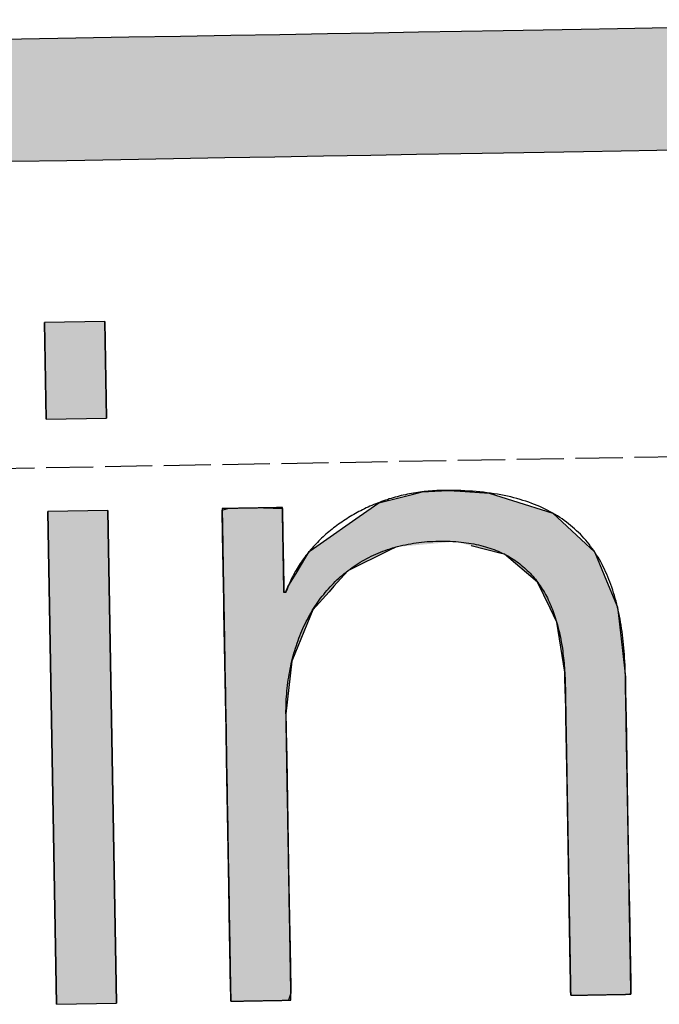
# Model space of a CAD drawing. Extents: x 1073 to 6773, y 5991 to 11616.
# Tile 24 of 58: x 3503 to 3571, y 8059 to 8164. Entities that reach past the tile are written whole.
import ezdxf

# ---------------------------------------------------------------- set-up
doc = ezdxf.new("R2010")
doc.units = 0
doc.linetypes.add('GEN3', pattern=[6.25, 5, -1.25])
doc.layers.get('0').update_dxf_attribs({"linetype": 'CONTINUOUS'})
doc.layers.add('3', color=6, linetype='GEN3')
doc.layers.add('LOGO', color=7, linetype='CONTINUOUS')

# ---------------------------------------------------------------- blocks, each defined once
blk = doc.blocks.new('*U13')
at = {"layer": 'LOGO', "color": 8, "linetype": 'CONTINUOUS', "extrusion": (0, 0, -1)}
for points in [[(-0.488, 14.811), (-74.153, 14.36), (-0.664, 14.36)], [(-0.488, 14.811), (-74.329, 14.811), (-74.153, 14.36)], [(-0.664, 14.36), (-73.146, 13.4), (-1.671, 13.4)], [(-0.664, 14.36), (-74.153, 14.36), (-73.146, 13.4)], [(-1.671, 13.4), (-71.797, 12.948), (-3.02, 12.948)], [(-1.671, 13.4), (-73.146, 13.4), (-71.797, 12.948)], [(-3.02, 12.948), (-71.454, 12.931), (-3.364, 12.931)], [(-3.02, 12.948), (-71.797, 12.948), (-71.454, 12.931)]]:
    blk.add_solid(points, dxfattribs=at)
blk = doc.blocks.new('*U27')
at = {"layer": 'LOGO', "color": 30, "linetype": 'CONTINUOUS'}
for p, q in [((57.737, 8.975), (57.737, 10.454)), ((58.659, 10.454), (58.659, 8.975)), ((57.737, 0), (57.737, 7.555)), ((58.659, 7.555), (58.659, 0))]:
    blk.add_line(p, q, dxfattribs=at)
at = {"layer": 'LOGO', "color": 30, "linetype": 'CONTINUOUS', "extrusion": (0, 0, -1)}
for points in [[(-57.737, 10.454), (-58.659, 8.975), (-57.737, 8.975)], [(-57.737, 10.454), (-58.659, 10.454), (-58.659, 8.975)], [(-57.737, 7.555), (-58.659, 0), (-57.737, 0)], [(-57.737, 7.555), (-58.659, 7.555), (-58.659, 0)]]:
    blk.add_solid(points, dxfattribs=at)
blk = doc.blocks.new('*U28')
at = {"layer": 'LOGO', "color": 30, "linetype": 'CONTINUOUS'}
for p, q in [((62.811, 7.604), (63.326, 7.723)), ((63.326, 7.723), (63.479, 7.759)), ((63.479, 7.759), (63.876, 7.774)), ((63.876, 7.774), (64.064, 7.759)), ((64.064, 7.759), (64.506, 7.723)), ((64.506, 7.723), (64.86, 7.604)), ((60.438, 7.54), (60.495, 7.555)), ((61.041, 7.555), (61.333, 7.54)), ((62.506, 7.397), (62.811, 7.604)), ((64.86, 7.604), (65.477, 7.397)), ((60.41, 7.533), (60.438, 7.54)), ((60.41, 7.148), (60.41, 7.533)), ((61.333, 7.54), (61.333, 7.533)), ((61.333, 7.533), (61.333, 7.148)), ((61.9, 6.987), (62.506, 7.397)), ((65.477, 7.397), (65.904, 6.987)), ((60.41, 6.903), (60.41, 7.148)), ((61.333, 7.148), (61.333, 6.903)), ((61.8, 6.92), (61.9, 6.987)), ((65.904, 6.987), (65.974, 6.92)), ((60.41, 6.374), (60.41, 6.903)), ((61.333, 6.903), (61.333, 6.374)), ((61.54, 6.568), (61.731, 6.873)), ((61.731, 6.873), (61.8, 6.92)), ((62.962, 6.873), (62.318, 6.568)), ((63.062, 6.92), (62.962, 6.873)), ((64.676, 6.794), (64.217, 6.92)), ((65.974, 6.92), (66.105, 6.794)), ((64.725, 6.78), (64.676, 6.794)), ((65.223, 6.345), (64.725, 6.78)), ((66.105, 6.794), (66.11, 6.78)), ((66.11, 6.78), (66.283, 6.345)), ((61.395, 6.336), (61.54, 6.568)), ((62.318, 6.568), (62.103, 6.336)), ((60.41, 6.266), (60.41, 6.374)), ((61.333, 6.374), (61.333, 6.266)), ((65.409, 5.939), (65.223, 6.345)), ((66.283, 6.345), (66.444, 5.939)), ((60.41, 6.252), (60.41, 6.266)), ((60.41, 5.978), (60.41, 6.252)), ((61.333, 6.266), (61.342, 6.252)), ((61.359, 6.252), (61.395, 6.336)), ((62.025, 6.252), (61.771, 5.978)), ((62.103, 6.336), (62.025, 6.252)), ((60.41, 5.195), (60.41, 5.978)), ((61.771, 5.978), (61.437, 5.195)), ((65.507, 5.723), (65.409, 5.939)), ((66.444, 5.939), (66.464, 5.723)), ((65.617, 4.955), (65.507, 5.723)), ((66.464, 5.723), (66.536, 4.955)), ((60.41, 4.394), (60.41, 5.195)), ((61.437, 5.195), (61.333, 4.394)), ((65.618, 4.861), (65.617, 4.955)), ((65.62, 4.699), (65.618, 4.861)), ((66.536, 4.955), (66.545, 4.861)), ((66.545, 4.861), (66.545, 4.699)), ((65.622, 4.405), (65.62, 4.699)), ((66.545, 4.699), (66.545, 4.405)), ((60.41, 4.17), (60.41, 4.394)), ((61.333, 4.394), (61.333, 4.17)), ((65.622, 4.265), (65.622, 4.405)), ((66.545, 4.405), (66.545, 4.265)), ((65.622, 3.222), (65.622, 4.265)), ((66.545, 4.265), (66.545, 3.222)), ((60.41, 4.131), (60.41, 4.17)), ((60.41, 3.718), (60.41, 4.131)), ((61.333, 4.17), (61.333, 4.131)), ((61.333, 4.131), (61.333, 3.718)), ((60.41, 1.752), (60.41, 3.718)), ((61.333, 3.718), (61.333, 1.752)), ((65.622, 2.883), (65.622, 3.222)), ((66.545, 3.222), (66.545, 2.883)), ((65.622, 1.702), (65.622, 2.883)), ((66.545, 2.883), (66.545, 1.702)), ((60.41, 1.022), (60.41, 1.752)), ((61.333, 1.752), (61.333, 1.022)), ((65.622, 1.328), (65.622, 1.702)), ((66.545, 1.702), (66.545, 1.328)), ((65.622, 0.435), (65.622, 1.328)), ((66.545, 1.328), (66.545, 0.435)), ((60.41, 0.808), (60.41, 1.022)), ((61.333, 1.022), (61.333, 0.808)), ((60.41, 0.186), (60.41, 0.808)), ((61.333, 0.808), (61.333, 0.186)), ((65.622, 0.208), (65.622, 0.435)), ((66.545, 0.435), (66.545, 0.208)), ((60.41, 0.109), (60.41, 0.186)), ((61.333, 0.186), (61.333, 0.109)), ((65.622, 0.081), (65.622, 0.208)), ((66.545, 0.208), (66.545, 0.081)), ((60.41, 0), (60.41, 0.109)), ((61.333, 0.109), (61.293, 0)), ((65.625, 0.003), (65.622, 0.081)), ((65.625, 0), (65.625, 0.003)), ((66.545, 0.003), (66.522, 0)), ((66.545, 0.081), (66.545, 0.003))]:
    blk.add_line(p, q, dxfattribs=at)
at = {"layer": 'LOGO', "color": 30, "linetype": 'CONTINUOUS', "extrusion": (0, 0, -1)}
for points in [[(-63.326, 7.723), (-64.86, 7.604), (-62.811, 7.604)], [(-63.479, 7.759), (-64.506, 7.723), (-63.326, 7.723)], [(-63.326, 7.723), (-64.506, 7.723), (-64.86, 7.604)], [(-63.876, 7.774), (-64.064, 7.759), (-63.479, 7.759)], [(-63.479, 7.759), (-64.064, 7.759), (-64.506, 7.723)], [(-60.495, 7.555), (-61.333, 7.54), (-60.438, 7.54)], [(-60.495, 7.555), (-61.041, 7.555), (-61.333, 7.54)], [(-62.811, 7.604), (-65.477, 7.397), (-62.506, 7.397)], [(-62.811, 7.604), (-64.86, 7.604), (-65.477, 7.397)], [(-60.438, 7.54), (-61.333, 7.533), (-60.41, 7.533)], [(-60.41, 7.533), (-61.333, 7.148), (-60.41, 7.148)], [(-60.41, 7.533), (-61.333, 7.533), (-61.333, 7.148)], [(-60.438, 7.54), (-61.333, 7.54), (-61.333, 7.533)], [(-62.506, 7.397), (-65.904, 6.987), (-61.9, 6.987)], [(-62.506, 7.397), (-65.477, 7.397), (-65.904, 6.987)], [(-60.41, 7.148), (-61.333, 6.903), (-60.41, 6.903)], [(-60.41, 7.148), (-61.333, 7.148), (-61.333, 6.903)], [(-61.9, 6.987), (-63.062, 6.92), (-61.8, 6.92)], [(-61.9, 6.987), (-63.972, 6.987), (-63.062, 6.92)], [(-63.972, 6.987), (-65.974, 6.92), (-64.217, 6.92)], [(-63.972, 6.987), (-65.904, 6.987), (-65.974, 6.92)], [(-60.41, 6.903), (-61.333, 6.374), (-60.41, 6.374)], [(-60.41, 6.903), (-61.333, 6.903), (-61.333, 6.374)], [(-61.731, 6.873), (-62.318, 6.568), (-61.54, 6.568)], [(-61.8, 6.92), (-62.962, 6.873), (-61.731, 6.873)], [(-61.731, 6.873), (-62.962, 6.873), (-62.318, 6.568)], [(-61.8, 6.92), (-63.062, 6.92), (-62.962, 6.873)], [(-64.217, 6.92), (-66.105, 6.794), (-64.676, 6.794)], [(-64.217, 6.92), (-65.974, 6.92), (-66.105, 6.794)], [(-64.676, 6.794), (-66.11, 6.78), (-64.725, 6.78)], [(-64.676, 6.794), (-66.105, 6.794), (-66.11, 6.78)], [(-64.725, 6.78), (-66.283, 6.345), (-65.223, 6.345)], [(-64.725, 6.78), (-66.11, 6.78), (-66.283, 6.345)], [(-61.54, 6.568), (-62.103, 6.336), (-61.395, 6.336)], [(-61.54, 6.568), (-62.318, 6.568), (-62.103, 6.336)], [(-60.41, 6.374), (-61.333, 6.266), (-60.41, 6.266)], [(-60.41, 6.374), (-61.333, 6.374), (-61.333, 6.266)], [(-65.223, 6.345), (-66.444, 5.939), (-65.409, 5.939)], [(-65.223, 6.345), (-66.283, 6.345), (-66.444, 5.939)], [(-60.41, 6.266), (-61.342, 6.252), (-60.41, 6.252)], [(-60.41, 6.266), (-61.333, 6.266), (-61.342, 6.252)], [(-60.41, 6.252), (-61.771, 5.978), (-60.41, 5.978)], [(-60.41, 6.252), (-62.025, 6.252), (-61.771, 5.978)], [(-61.395, 6.336), (-62.025, 6.252), (-61.359, 6.252)], [(-61.395, 6.336), (-62.103, 6.336), (-62.025, 6.252)], [(-60.41, 5.978), (-61.437, 5.195), (-60.41, 5.195)], [(-60.41, 5.978), (-61.771, 5.978), (-61.437, 5.195)], [(-65.409, 5.939), (-66.464, 5.723), (-65.507, 5.723)], [(-65.409, 5.939), (-66.444, 5.939), (-66.464, 5.723)], [(-65.507, 5.723), (-66.536, 4.955), (-65.617, 4.955)], [(-65.507, 5.723), (-66.464, 5.723), (-66.536, 4.955)], [(-60.41, 5.195), (-61.333, 4.394), (-60.41, 4.394)], [(-60.41, 5.195), (-61.437, 5.195), (-61.333, 4.394)], [(-65.617, 4.955), (-66.545, 4.861), (-65.618, 4.861)], [(-65.617, 4.955), (-66.536, 4.955), (-66.545, 4.861)], [(-65.618, 4.861), (-66.545, 4.699), (-65.62, 4.699)], [(-65.618, 4.861), (-66.545, 4.861), (-66.545, 4.699)], [(-65.62, 4.699), (-66.545, 4.405), (-65.622, 4.405)], [(-65.62, 4.699), (-66.545, 4.699), (-66.545, 4.405)], [(-60.41, 4.394), (-61.333, 4.17), (-60.41, 4.17)], [(-60.41, 4.394), (-61.333, 4.394), (-61.333, 4.17)], [(-65.622, 4.405), (-66.545, 4.265), (-65.622, 4.265)], [(-65.622, 4.405), (-66.545, 4.405), (-66.545, 4.265)], [(-65.622, 4.265), (-66.545, 3.222), (-65.622, 3.222)], [(-65.622, 4.265), (-66.545, 4.265), (-66.545, 3.222)], [(-60.41, 4.17), (-61.333, 4.131), (-60.41, 4.131)], [(-60.41, 4.17), (-61.333, 4.17), (-61.333, 4.131)], [(-60.41, 4.131), (-61.333, 3.718), (-60.41, 3.718)], [(-60.41, 4.131), (-61.333, 4.131), (-61.333, 3.718)], [(-60.41, 3.718), (-61.333, 1.752), (-60.41, 1.752)], [(-60.41, 3.718), (-61.333, 3.718), (-61.333, 1.752)], [(-65.622, 3.222), (-66.545, 2.883), (-65.622, 2.883)], [(-65.622, 3.222), (-66.545, 3.222), (-66.545, 2.883)], [(-65.622, 2.883), (-66.545, 1.702), (-65.622, 1.702)], [(-65.622, 2.883), (-66.545, 2.883), (-66.545, 1.702)], [(-60.41, 1.752), (-61.333, 1.022), (-60.41, 1.022)], [(-60.41, 1.752), (-61.333, 1.752), (-61.333, 1.022)], [(-65.622, 1.702), (-66.545, 1.328), (-65.622, 1.328)], [(-65.622, 1.702), (-66.545, 1.702), (-66.545, 1.328)], [(-65.622, 1.328), (-66.545, 0.435), (-65.622, 0.435)], [(-65.622, 1.328), (-66.545, 1.328), (-66.545, 0.435)], [(-60.41, 1.022), (-61.333, 0.808), (-60.41, 0.808)], [(-60.41, 1.022), (-61.333, 1.022), (-61.333, 0.808)], [(-60.41, 0.808), (-61.333, 0.186), (-60.41, 0.186)], [(-60.41, 0.808), (-61.333, 0.808), (-61.333, 0.186)], [(-65.622, 0.435), (-66.545, 0.208), (-65.622, 0.208)], [(-65.622, 0.435), (-66.545, 0.435), (-66.545, 0.208)], [(-60.41, 0.186), (-61.333, 0.109), (-60.41, 0.109)], [(-60.41, 0.186), (-61.333, 0.186), (-61.333, 0.109)], [(-65.622, 0.208), (-66.545, 0.081), (-65.622, 0.081)], [(-65.622, 0.208), (-66.545, 0.208), (-66.545, 0.081)], [(-60.41, 0.109), (-61.293, 0), (-60.41, 0)], [(-60.41, 0.109), (-61.333, 0.109), (-61.293, 0)], [(-65.622, 0.081), (-66.545, 0.003), (-65.625, 0.003)], [(-65.622, 0.081), (-66.545, 0.081), (-66.545, 0.003)], [(-65.625, 0.003), (-66.522, 0), (-65.625, 0)], [(-65.625, 0.003), (-66.545, 0.003), (-66.522, 0)]]:
    blk.add_solid(points, dxfattribs=at)
blk = doc.blocks.new('KLAUS')
at = {"layer": 'LOGO'}
for points in [[(57.737, 8.975), (58.659, 8.975), (58.659, 10.454), (57.737, 10.454), (57.737, 8.975), (57.737, 8.975)], [(57.737, 0), (58.659, 0), (58.659, 7.555), (57.737, 7.555), (57.737, 0), (57.737, 0)]]:
    blk.add_lwpolyline(points, dxfattribs=at)
for points in [[(67.685, 12.931, 0), (67.166, 12.931, 0), (66.62, 12.931, 0), (66.045, 12.931, 0), (65.443, 12.931, 0), (64.815, 12.931, 0), (64.162, 12.931, 0), (63.484, 12.931, 0), (62.782, 12.931, 0), (62.058, 12.931, 0), (61.311, 12.931, 0), (60.543, 12.931, 0), (59.755, 12.931, 0), (58.948, 12.931, 0), (58.122, 12.931, 0), (57.278, 12.931, 0)], [(56.615, 14.811, 0), (57.462, 14.811, 0), (58.291, 14.811, 0), (59.103, 14.811, 0), (59.895, 14.811, 0), (60.668, 14.811, 0), (61.42, 14.811, 0), (62.151, 14.811, 0), (62.86, 14.811, 0), (63.545, 14.811, 0), (64.207, 14.811, 0), (64.844, 14.811, 0), (65.456, 14.811, 0), (66.041, 14.811, 0), (66.599, 14.811, 0), (67.129, 14.811, 0), (67.63, 14.811, 0)], [(60.41, 0, 0), (60.41, 0, 0), (60.411, 0, 0), (60.413, 0, 0), (60.414, 0, 0), (60.417, 0, 0), (60.42, 0, 0), (60.423, 0, 0), (60.427, 0, 0), (60.432, 0, 0), (60.437, 0, 0), (60.442, 0, 0), (60.448, 0, 0), (60.454, 0, 0), (60.461, 0, 0), (60.468, 0, 0), (60.475, 0, 0), (60.483, 0, 0), (60.492, 0, 0), (60.5, 0, 0), (60.509, 0, 0), (60.518, 0, 0), (60.528, 0, 0), (60.538, 0, 0), (60.548, 0, 0), (60.559, 0, 0), (60.57, 0, 0), (60.581, 0, 0), (60.592, 0, 0), (60.604, 0, 0), (60.616, 0, 0), (60.628, 0, 0), (60.64, 0, 0), (60.652, 0, 0), (60.665, 0, 0), (60.678, 0, 0), (60.691, 0, 0), (60.704, 0, 0), (60.717, 0, 0), (60.731, 0, 0), (60.744, 0, 0), (60.758, 0, 0), (60.772, 0, 0), (60.786, 0, 0), (60.8, 0, 0), (60.813, 0, 0), (60.828, 0, 0), (60.842, 0, 0), (60.856, 0, 0), (60.87, 0, 0), (60.884, 0, 0), (60.898, 0, 0), (60.912, 0, 0), (60.926, 0, 0), (60.94, 0, 0), (60.954, 0, 0), (60.968, 0, 0), (60.981, 0, 0), (60.995, 0, 0), (61.009, 0, 0), (61.022, 0, 0), (61.035, 0, 0), (61.049, 0, 0), (61.062, 0, 0), (61.075, 0, 0), (61.087, 0, 0), (61.1, 0, 0), (61.112, 0, 0), (61.124, 0, 0), (61.136, 0, 0), (61.148, 0, 0), (61.159, 0, 0), (61.17, 0, 0), (61.181, 0, 0), (61.192, 0, 0), (61.202, 0, 0), (61.212, 0, 0), (61.222, 0, 0), (61.231, 0, 0), (61.24, 0, 0), (61.249, 0, 0), (61.257, 0, 0), (61.265, 0, 0), (61.273, 0, 0), (61.28, 0, 0), (61.287, 0, 0), (61.293, 0, 0), (61.299, 0, 0), (61.305, 0, 0), (61.31, 0, 0), (61.314, 0, 0), (61.318, 0, 0), (61.322, 0, 0), (61.325, 0, 0), (61.328, 0, 0), (61.33, 0, 0), (61.331, 0, 0), (61.332, 0, 0), (61.333, 0, 0), (61.333, 0, 0), (61.333, 0.004, 0), (61.333, 0.01, 0), (61.333, 0.019, 0), (61.333, 0.03, 0), (61.333, 0.044, 0), (61.333, 0.06, 0), (61.333, 0.078, 0), (61.333, 0.099, 0), (61.333, 0.122, 0), (61.333, 0.147, 0), (61.333, 0.175, 0), (61.333, 0.204, 0), (61.333, 0.236, 0), (61.333, 0.269, 0), (61.333, 0.305, 0), (61.333, 0.342, 0), (61.333, 0.381, 0), (61.333, 0.422, 0), (61.333, 0.464, 0), (61.333, 0.508, 0), (61.333, 0.554, 0), (61.333, 0.601, 0), (61.333, 0.65, 0), (61.333, 0.7, 0), (61.333, 0.751, 0), (61.333, 0.804, 0), (61.333, 0.858, 0), (61.333, 0.913, 0), (61.333, 0.97, 0), (61.333, 1.027, 0), (61.333, 1.086, 0), (61.333, 1.145, 0), (61.333, 1.205, 0), (61.333, 1.266, 0), (61.333, 1.328, 0), (61.333, 1.391, 0), (61.333, 1.455, 0), (61.333, 1.519, 0), (61.333, 1.583, 0), (61.333, 1.648, 0), (61.333, 1.714, 0), (61.333, 1.78, 0), (61.333, 1.846, 0), (61.333, 1.913, 0), (61.333, 1.98, 0), (61.333, 2.047, 0), (61.333, 2.114, 0), (61.333, 2.181, 0), (61.333, 2.249, 0), (61.333, 2.316, 0), (61.333, 2.383, 0), (61.333, 2.45, 0), (61.333, 2.517, 0), (61.333, 2.584, 0), (61.333, 2.65, 0), (61.333, 2.716, 0), (61.333, 2.781, 0), (61.333, 2.846, 0), (61.333, 2.91, 0), (61.333, 2.974, 0), (61.333, 3.037, 0), (61.333, 3.1, 0), (61.333, 3.162, 0), (61.333, 3.222, 0), (61.333, 3.282, 0), (61.333, 3.342, 0), (61.333, 3.4, 0), (61.333, 3.457, 0), (61.333, 3.513, 0), (61.333, 3.567, 0), (61.333, 3.621, 0), (61.333, 3.673, 0), (61.333, 3.724, 0), (61.333, 3.774, 0), (61.333, 3.822, 0), (61.333, 3.869, 0), (61.333, 3.914, 0), (61.333, 3.957, 0), (61.333, 3.999, 0), (61.333, 4.039, 0), (61.333, 4.078, 0), (61.333, 4.114, 0), (61.333, 4.149, 0), (61.333, 4.182, 0), (61.333, 4.213, 0), (61.333, 4.241, 0), (61.333, 4.268, 0), (61.333, 4.292, 0), (61.333, 4.315, 0), (61.333, 4.335, 0), (61.333, 4.352, 0), (61.333, 4.368, 0), (61.333, 4.38, 0), (61.333, 4.391, 0), (61.333, 4.399, 0), (61.333, 4.404, 0), (61.333, 4.406, 0), (61.333, 4.432, 0), (61.335, 4.477, 0), (61.337, 4.522, 0), (61.339, 4.566, 0), (61.342, 4.611, 0), (61.346, 4.655, 0), (61.35, 4.698, 0), (61.354, 4.742, 0), (61.359, 4.785, 0), (61.365, 4.828, 0), (61.371, 4.87, 0), (61.378, 4.913, 0), (61.385, 4.955, 0), (61.392, 4.997, 0), (61.401, 5.038, 0), (61.409, 5.079, 0), (61.419, 5.12, 0), (61.428, 5.161, 0), (61.438, 5.201, 0), (61.449, 5.241, 0), (61.46, 5.281, 0), (61.472, 5.32, 0), (61.484, 5.359, 0), (61.496, 5.398, 0), (61.51, 5.436, 0), (61.523, 5.474, 0), (61.537, 5.512, 0), (61.552, 5.549, 0), (61.567, 5.586, 0), (61.583, 5.622, 0), (61.599, 5.659, 0), (61.615, 5.694, 0), (61.632, 5.73, 0), (61.65, 5.765, 0), (61.667, 5.8, 0), (61.686, 5.834, 0), (61.705, 5.868, 0), (61.724, 5.901, 0), (61.744, 5.934, 0), (61.764, 5.967, 0), (61.785, 5.999, 0), (61.806, 6.031, 0), (61.828, 6.063, 0), (61.85, 6.094, 0), (61.872, 6.124, 0), (61.895, 6.154, 0), (61.919, 6.184, 0), (61.943, 6.213, 0), (61.967, 6.242, 0), (61.992, 6.27, 0), (62.017, 6.298, 0), (62.043, 6.325, 0), (62.069, 6.352, 0), (62.095, 6.379, 0), (62.122, 6.405, 0), (62.15, 6.43, 0), (62.178, 6.455, 0), (62.206, 6.48, 0), (62.235, 6.503, 0), (62.264, 6.527, 0), (62.294, 6.55, 0), (62.324, 6.572, 0), (62.354, 6.594, 0), (62.385, 6.616, 0), (62.416, 6.637, 0), (62.448, 6.657, 0), (62.48, 6.677, 0), (62.513, 6.696, 0), (62.546, 6.715, 0), (62.579, 6.733, 0), (62.613, 6.75, 0), (62.647, 6.768, 0), (62.682, 6.784, 0), (62.717, 6.8, 0), (62.752, 6.815, 0), (62.788, 6.83, 0), (62.824, 6.844, 0), (62.861, 6.858, 0), (62.898, 6.871, 0), (62.935, 6.883, 0), (62.973, 6.895, 0), (63.011, 6.906, 0), (63.05, 6.917, 0), (63.089, 6.927, 0), (63.129, 6.936, 0), (63.168, 6.945, 0), (63.209, 6.953, 0), (63.249, 6.96, 0), (63.29, 6.967, 0), (63.331, 6.973, 0), (63.373, 6.978, 0), (63.415, 6.983, 0), (63.458, 6.987, 0), (63.5, 6.991, 0), (63.544, 6.994, 0), (63.587, 6.996, 0), (63.631, 6.997, 0), (63.675, 6.998, 0), (63.72, 6.998, 0), (63.766, 6.998, 0), (63.81, 6.997, 0), (63.854, 6.995, 0), (63.897, 6.993, 0), (63.939, 6.99, 0), (63.981, 6.986, 0), (64.022, 6.982, 0), (64.063, 6.977, 0), (64.103, 6.972, 0), (64.142, 6.966, 0), (64.18, 6.96, 0), (64.219, 6.953, 0), (64.256, 6.946, 0), (64.293, 6.937, 0), (64.329, 6.929, 0), (64.365, 6.92, 0), (64.4, 6.91, 0), (64.434, 6.9, 0), (64.468, 6.889, 0), (64.501, 6.878, 0), (64.534, 6.866, 0), (64.566, 6.854, 0), (64.597, 6.841, 0), (64.628, 6.827, 0), (64.658, 6.813, 0), (64.688, 6.799, 0), (64.717, 6.784, 0), (64.746, 6.769, 0), (64.774, 6.753, 0), (64.802, 6.737, 0), (64.829, 6.72, 0), (64.855, 6.702, 0), (64.881, 6.685, 0), (64.907, 6.666, 0), (64.932, 6.648, 0), (64.956, 6.628, 0), (64.98, 6.609, 0), (65.003, 6.589, 0), (65.026, 6.568, 0), (65.049, 6.547, 0), (65.07, 6.526, 0), (65.092, 6.504, 0), (65.113, 6.481, 0), (65.133, 6.459, 0), (65.153, 6.436, 0), (65.172, 6.412, 0), (65.191, 6.388, 0), (65.21, 6.364, 0), (65.228, 6.339, 0), (65.245, 6.313, 0), (65.263, 6.288, 0), (65.279, 6.262, 0), (65.295, 6.235, 0), (65.311, 6.209, 0), (65.326, 6.181, 0), (65.341, 6.154, 0), (65.356, 6.126, 0), (65.37, 6.098, 0), (65.383, 6.069, 0), (65.396, 6.04, 0), (65.409, 6.01, 0), (65.421, 5.981, 0), (65.433, 5.951, 0), (65.445, 5.92, 0), (65.456, 5.889, 0), (65.466, 5.858, 0), (65.477, 5.827, 0), (65.487, 5.795, 0), (65.496, 5.763, 0), (65.505, 5.73, 0), (65.514, 5.698, 0), (65.522, 5.664, 0), (65.53, 5.631, 0), (65.538, 5.597, 0), (65.545, 5.563, 0), (65.552, 5.529, 0), (65.559, 5.495, 0), (65.565, 5.46, 0), (65.571, 5.425, 0), (65.576, 5.389, 0), (65.582, 5.353, 0), (65.587, 5.317, 0), (65.591, 5.281, 0), (65.595, 5.245, 0), (65.599, 5.208, 0), (65.603, 5.171, 0), (65.606, 5.134, 0), (65.609, 5.096, 0), (65.612, 5.058, 0), (65.614, 5.02, 0), (65.616, 4.982, 0), (65.618, 4.944, 0), (65.619, 4.905, 0), (65.62, 4.866, 0), (65.621, 4.827, 0), (65.622, 4.788, 0), (65.622, 4.748, 0), (65.622, 4.714, 0), (65.622, 4.712, 0), (65.622, 4.708, 0), (65.622, 4.7, 0), (65.622, 4.69, 0), (65.622, 4.677, 0), (65.622, 4.661, 0), (65.622, 4.643, 0), (65.622, 4.622, 0), (65.622, 4.599, 0), (65.622, 4.574, 0), (65.622, 4.546, 0), (65.622, 4.516, 0), (65.622, 4.483, 0), (65.622, 4.449, 0), (65.622, 4.413, 0), (65.622, 4.374, 0), (65.622, 4.333, 0), (65.622, 4.291, 0), (65.622, 4.247, 0), (65.622, 4.201, 0), (65.622, 4.153, 0), (65.622, 4.103, 0), (65.622, 4.052, 0), (65.622, 4, 0), (65.622, 3.945, 0), (65.622, 3.89, 0), (65.622, 3.833, 0), (65.622, 3.775, 0), (65.622, 3.715, 0), (65.622, 3.655, 0), (65.622, 3.593, 0), (65.622, 3.53, 0), (65.622, 3.466, 0), (65.622, 3.401, 0), (65.622, 3.335, 0), (65.622, 3.269, 0), (65.622, 3.201, 0), (65.622, 3.133, 0), (65.622, 3.064, 0), (65.622, 2.995, 0), (65.622, 2.925, 0), (65.622, 2.855, 0), (65.622, 2.784, 0), (65.622, 2.713, 0), (65.622, 2.642, 0), (65.622, 2.57, 0), (65.622, 2.498, 0), (65.622, 2.426, 0), (65.622, 2.354, 0), (65.622, 2.282, 0), (65.622, 2.21, 0), (65.622, 2.139, 0), (65.622, 2.067, 0), (65.622, 1.996, 0), (65.622, 1.924, 0), (65.622, 1.854, 0), (65.622, 1.783, 0), (65.622, 1.714, 0), (65.622, 1.644, 0), (65.622, 1.576, 0), (65.622, 1.508, 0), (65.622, 1.44, 0), (65.622, 1.374, 0), (65.622, 1.308, 0), (65.622, 1.243, 0), (65.622, 1.179, 0), (65.622, 1.117, 0), (65.622, 1.055, 0), (65.622, 0.994, 0), (65.622, 0.935, 0), (65.622, 0.877, 0), (65.622, 0.82, 0), (65.622, 0.764, 0), (65.622, 0.71, 0), (65.622, 0.658, 0), (65.622, 0.607, 0), (65.622, 0.557, 0), (65.622, 0.51, 0), (65.622, 0.464, 0), (65.622, 0.42, 0), (65.622, 0.377, 0), (65.622, 0.337, 0), (65.622, 0.299, 0), (65.622, 0.262, 0), (65.622, 0.228, 0), (65.622, 0.196, 0), (65.622, 0.166, 0), (65.622, 0.138, 0), (65.622, 0.113, 0), (65.622, 0.09, 0), (65.622, 0.069, 0), (65.622, 0.051, 0), (65.622, 0.036, 0), (65.622, 0.023, 0), (65.622, 0.013, 0), (65.622, 0.006, 0), (65.622, 0.001, 0), (65.622, 0, 0), (65.623, 0, 0), (65.623, 0, 0), (65.625, 0, 0), (65.627, 0, 0), (65.629, 0, 0), (65.632, 0, 0), (65.635, 0, 0), (65.639, 0, 0), (65.644, 0, 0), (65.649, 0, 0), (65.654, 0, 0), (65.66, 0, 0), (65.666, 0, 0), (65.673, 0, 0), (65.68, 0, 0), (65.687, 0, 0), (65.695, 0, 0), (65.703, 0, 0), (65.712, 0, 0), (65.721, 0, 0), (65.73, 0, 0), (65.74, 0, 0), (65.75, 0, 0), (65.76, 0, 0), (65.77, 0, 0), (65.781, 0, 0), (65.792, 0, 0), (65.804, 0, 0), (65.815, 0, 0), (65.827, 0, 0), (65.839, 0, 0), (65.852, 0, 0), (65.864, 0, 0), (65.877, 0, 0), (65.889, 0, 0), (65.902, 0, 0), (65.916, 0, 0), (65.929, 0, 0), (65.942, 0, 0), (65.956, 0, 0), (65.969, 0, 0), (65.983, 0, 0), (65.997, 0, 0), (66.011, 0, 0), (66.025, 0, 0), (66.039, 0, 0), (66.053, 0, 0), (66.067, 0, 0), (66.081, 0, 0), (66.095, 0, 0), (66.109, 0, 0), (66.123, 0, 0), (66.137, 0, 0), (66.151, 0, 0), (66.165, 0, 0), (66.179, 0, 0), (66.193, 0, 0), (66.207, 0, 0), (66.22, 0, 0), (66.234, 0, 0), (66.247, 0, 0), (66.26, 0, 0), (66.273, 0, 0), (66.286, 0, 0), (66.299, 0, 0), (66.311, 0, 0), (66.324, 0, 0), (66.336, 0, 0), (66.348, 0, 0), (66.359, 0, 0), (66.371, 0, 0), (66.382, 0, 0), (66.393, 0, 0), (66.404, 0, 0), (66.414, 0, 0), (66.424, 0, 0), (66.434, 0, 0), (66.443, 0, 0), (66.452, 0, 0), (66.461, 0, 0), (66.469, 0, 0), (66.477, 0, 0), (66.485, 0, 0), (66.492, 0, 0), (66.499, 0, 0), (66.505, 0, 0), (66.511, 0, 0), (66.517, 0, 0), (66.522, 0, 0), (66.526, 0, 0), (66.531, 0, 0), (66.534, 0, 0), (66.537, 0, 0), (66.54, 0, 0), (66.542, 0, 0), (66.543, 0, 0), (66.544, 0, 0), (66.545, 0, 0), (66.545, 0, 0), (66.545, 0.004, 0), (66.545, 0.01, 0), (66.545, 0.02, 0), (66.545, 0.032, 0), (66.545, 0.047, 0), (66.545, 0.065, 0), (66.545, 0.085, 0), (66.545, 0.108, 0), (66.545, 0.133, 0), (66.545, 0.16, 0), (66.545, 0.191, 0), (66.545, 0.223, 0), (66.545, 0.257, 0), (66.545, 0.294, 0), (66.545, 0.333, 0), (66.545, 0.374, 0), (66.545, 0.417, 0), (66.545, 0.462, 0), (66.545, 0.509, 0), (66.545, 0.557, 0), (66.545, 0.607, 0), (66.545, 0.659, 0), (66.545, 0.713, 0), (66.545, 0.768, 0), (66.545, 0.825, 0), (66.545, 0.883, 0), (66.545, 0.942, 0), (66.545, 1.003, 0), (66.545, 1.065, 0), (66.545, 1.128, 0), (66.545, 1.193, 0), (66.545, 1.258, 0), (66.545, 1.325, 0), (66.545, 1.392, 0), (66.545, 1.46, 0), (66.545, 1.53, 0), (66.545, 1.599, 0), (66.545, 1.67, 0), (66.545, 1.741, 0), (66.545, 1.813, 0), (66.545, 1.885, 0), (66.545, 1.958, 0), (66.545, 2.031, 0), (66.545, 2.105, 0), (66.545, 2.179, 0), (66.545, 2.253, 0), (66.545, 2.327, 0), (66.545, 2.401, 0), (66.545, 2.475, 0), (66.545, 2.549, 0), (66.545, 2.623, 0), (66.545, 2.697, 0), (66.545, 2.771, 0), (66.545, 2.845, 0), (66.545, 2.918, 0), (66.545, 2.99, 0), (66.545, 3.063, 0), (66.545, 3.134, 0), (66.545, 3.205, 0), (66.545, 3.276, 0), (66.545, 3.345, 0), (66.545, 3.414, 0), (66.545, 3.483, 0), (66.545, 3.55, 0), (66.545, 3.616, 0), (66.545, 3.681, 0), (66.545, 3.745, 0), (66.545, 3.808, 0), (66.545, 3.87, 0), (66.545, 3.931, 0), (66.545, 3.99, 0), (66.545, 4.048, 0), (66.545, 4.104, 0), (66.545, 4.159, 0), (66.545, 4.212, 0), (66.545, 4.264, 0), (66.545, 4.314, 0), (66.545, 4.362, 0), (66.545, 4.408, 0), (66.545, 4.453, 0), (66.545, 4.495, 0), (66.545, 4.536, 0), (66.545, 4.574, 0), (66.545, 4.61, 0), (66.545, 4.644, 0), (66.545, 4.676, 0), (66.545, 4.706, 0), (66.545, 4.733, 0), (66.545, 4.758, 0), (66.545, 4.78, 0), (66.545, 4.8, 0), (66.545, 4.817, 0), (66.545, 4.831, 0), (66.545, 4.843, 0), (66.545, 4.851, 0), (66.545, 4.857, 0), (66.545, 4.86, 0), (66.545, 4.888, 0), (66.544, 4.943, 0), (66.544, 4.997, 0), (66.543, 5.05, 0), (66.541, 5.104, 0), (66.539, 5.157, 0), (66.536, 5.209, 0), (66.533, 5.261, 0), (66.53, 5.312, 0), (66.526, 5.363, 0), (66.522, 5.414, 0), (66.517, 5.464, 0), (66.512, 5.514, 0), (66.506, 5.563, 0), (66.5, 5.612, 0), (66.493, 5.66, 0), (66.487, 5.708, 0), (66.479, 5.755, 0), (66.471, 5.802, 0), (66.462, 5.849, 0), (66.453, 5.894, 0), (66.444, 5.94, 0), (66.433, 5.985, 0), (66.423, 6.029, 0), (66.412, 6.073, 0), (66.4, 6.117, 0), (66.388, 6.16, 0), (66.375, 6.202, 0), (66.362, 6.244, 0), (66.348, 6.286, 0), (66.334, 6.327, 0), (66.319, 6.367, 0), (66.303, 6.407, 0), (66.287, 6.446, 0), (66.27, 6.485, 0), (66.253, 6.524, 0), (66.235, 6.562, 0), (66.217, 6.599, 0), (66.198, 6.636, 0), (66.178, 6.672, 0), (66.158, 6.708, 0), (66.137, 6.743, 0), (66.115, 6.778, 0), (66.093, 6.812, 0), (66.07, 6.845, 0), (66.047, 6.878, 0), (66.023, 6.911, 0), (65.998, 6.943, 0), (65.973, 6.974, 0), (65.947, 7.005, 0), (65.921, 7.035, 0), (65.893, 7.065, 0), (65.865, 7.094, 0), (65.837, 7.122, 0), (65.807, 7.15, 0), (65.777, 7.178, 0), (65.746, 7.205, 0), (65.715, 7.231, 0), (65.683, 7.257, 0), (65.65, 7.282, 0), (65.616, 7.306, 0), (65.582, 7.33, 0), (65.547, 7.353, 0), (65.511, 7.376, 0), (65.475, 7.398, 0), (65.438, 7.42, 0), (65.4, 7.441, 0), (65.361, 7.461, 0), (65.322, 7.481, 0), (65.281, 7.5, 0), (65.24, 7.518, 0), (65.198, 7.536, 0), (65.156, 7.553, 0), (65.113, 7.57, 0), (65.068, 7.586, 0), (65.023, 7.601, 0), (64.978, 7.616, 0), (64.931, 7.63, 0), (64.884, 7.643, 0), (64.836, 7.656, 0), (64.787, 7.668, 0), (64.737, 7.68, 0), (64.686, 7.691, 0), (64.635, 7.701, 0), (64.582, 7.71, 0), (64.529, 7.719, 0), (64.475, 7.728, 0), (64.42, 7.735, 0), (64.365, 7.742, 0), (64.308, 7.748, 0), (64.251, 7.754, 0), (64.192, 7.759, 0), (64.133, 7.763, 0), (64.073, 7.767, 0), (64.012, 7.77, 0), (63.95, 7.772, 0), (63.887, 7.773, 0), (63.823, 7.774, 0), (63.768, 7.774, 0), (63.735, 7.774, 0), (63.703, 7.773, 0), (63.67, 7.772, 0), (63.638, 7.771, 0), (63.605, 7.769, 0), (63.573, 7.767, 0), (63.541, 7.764, 0), (63.508, 7.762, 0), (63.476, 7.758, 0), (63.444, 7.755, 0), (63.412, 7.751, 0), (63.38, 7.746, 0), (63.348, 7.741, 0), (63.316, 7.736, 0), (63.285, 7.731, 0), (63.253, 7.725, 0), (63.222, 7.719, 0), (63.19, 7.713, 0), (63.159, 7.706, 0), (63.128, 7.699, 0), (63.097, 7.691, 0), (63.066, 7.683, 0), (63.035, 7.675, 0), (63.005, 7.667, 0), (62.974, 7.658, 0), (62.944, 7.648, 0), (62.913, 7.639, 0), (62.883, 7.629, 0), (62.853, 7.619, 0), (62.823, 7.608, 0), (62.794, 7.598, 0), (62.764, 7.587, 0), (62.735, 7.575, 0), (62.706, 7.563, 0), (62.676, 7.551, 0), (62.648, 7.539, 0), (62.619, 7.526, 0), (62.59, 7.513, 0), (62.562, 7.5, 0), (62.534, 7.486, 0), (62.506, 7.472, 0), (62.478, 7.458, 0), (62.451, 7.444, 0), (62.424, 7.429, 0), (62.397, 7.414, 0), (62.37, 7.398, 0), (62.343, 7.383, 0), (62.316, 7.367, 0), (62.29, 7.351, 0), (62.264, 7.334, 0), (62.239, 7.317, 0), (62.213, 7.3, 0), (62.188, 7.283, 0), (62.163, 7.265, 0), (62.138, 7.247, 0), (62.113, 7.229, 0), (62.089, 7.211, 0), (62.065, 7.192, 0), (62.041, 7.173, 0), (62.018, 7.154, 0), (61.994, 7.134, 0), (61.971, 7.115, 0), (61.949, 7.095, 0), (61.926, 7.074, 0), (61.904, 7.054, 0), (61.882, 7.033, 0), (61.861, 7.012, 0), (61.84, 6.991, 0), (61.819, 6.969, 0), (61.798, 6.948, 0), (61.778, 6.926, 0), (61.758, 6.904, 0), (61.738, 6.881, 0), (61.719, 6.858, 0), (61.7, 6.836, 0), (61.681, 6.812, 0), (61.663, 6.789, 0), (61.645, 6.765, 0), (61.627, 6.742, 0), (61.609, 6.718, 0), (61.593, 6.693, 0), (61.576, 6.669, 0), (61.56, 6.644, 0), (61.544, 6.619, 0), (61.528, 6.594, 0), (61.513, 6.569, 0), (61.498, 6.543, 0), (61.484, 6.518, 0), (61.47, 6.492, 0), (61.456, 6.466, 0), (61.443, 6.439, 0), (61.43, 6.413, 0), (61.417, 6.386, 0), (61.405, 6.359, 0), (61.393, 6.332, 0), (61.382, 6.305, 0), (61.371, 6.277, 0), (61.361, 6.252, 0), (61.361, 6.252, 0), (61.361, 6.252, 0), (61.361, 6.252, 0), (61.361, 6.252, 0), (61.361, 6.252, 0), (61.361, 6.252, 0), (61.361, 6.252, 0), (61.361, 6.252, 0), (61.361, 6.252, 0), (61.361, 6.252, 0), (61.361, 6.252, 0), (61.36, 6.252, 0), (61.36, 6.252, 0), (61.36, 6.252, 0), (61.36, 6.252, 0), (61.359, 6.252, 0), (61.359, 6.252, 0), (61.359, 6.252, 0), (61.359, 6.252, 0), (61.358, 6.252, 0), (61.358, 6.252, 0), (61.358, 6.252, 0), (61.357, 6.252, 0), (61.357, 6.252, 0), (61.357, 6.252, 0), (61.356, 6.252, 0), (61.356, 6.252, 0), (61.356, 6.252, 0), (61.355, 6.252, 0), (61.355, 6.252, 0), (61.355, 6.252, 0), (61.354, 6.252, 0), (61.354, 6.252, 0), (61.353, 6.252, 0), (61.353, 6.252, 0), (61.353, 6.252, 0), (61.352, 6.252, 0), (61.352, 6.252, 0), (61.351, 6.252, 0), (61.351, 6.252, 0), (61.35, 6.252, 0), (61.35, 6.252, 0), (61.35, 6.252, 0), (61.349, 6.252, 0), (61.349, 6.252, 0), (61.348, 6.252, 0), (61.348, 6.252, 0), (61.347, 6.252, 0), (61.347, 6.252, 0), (61.347, 6.252, 0), (61.346, 6.252, 0), (61.346, 6.252, 0), (61.345, 6.252, 0), (61.345, 6.252, 0), (61.344, 6.252, 0), (61.344, 6.252, 0), (61.343, 6.252, 0), (61.343, 6.252, 0), (61.343, 6.252, 0), (61.342, 6.252, 0), (61.342, 6.252, 0), (61.341, 6.252, 0), (61.341, 6.252, 0), (61.341, 6.252, 0), (61.34, 6.252, 0), (61.34, 6.252, 0), (61.339, 6.252, 0), (61.339, 6.252, 0), (61.339, 6.252, 0), (61.338, 6.252, 0), (61.338, 6.252, 0), (61.338, 6.252, 0), (61.337, 6.252, 0), (61.337, 6.252, 0), (61.337, 6.252, 0), (61.336, 6.252, 0), (61.336, 6.252, 0), (61.336, 6.252, 0), (61.335, 6.252, 0), (61.335, 6.252, 0), (61.335, 6.252, 0), (61.335, 6.252, 0), (61.334, 6.252, 0), (61.334, 6.252, 0), (61.334, 6.252, 0), (61.334, 6.252, 0), (61.334, 6.252, 0), (61.333, 6.252, 0), (61.333, 6.252, 0), (61.333, 6.252, 0), (61.333, 6.252, 0), (61.333, 6.252, 0), (61.333, 6.252, 0), (61.333, 6.252, 0), (61.333, 6.252, 0), (61.333, 6.252, 0), (61.333, 6.252, 0), (61.333, 6.252, 0), (61.333, 6.252, 0), (61.333, 6.253, 0), (61.333, 6.255, 0), (61.333, 6.258, 0), (61.333, 6.261, 0), (61.333, 6.265, 0), (61.333, 6.27, 0), (61.333, 6.275, 0), (61.333, 6.282, 0), (61.333, 6.288, 0), (61.333, 6.296, 0), (61.333, 6.304, 0), (61.333, 6.313, 0), (61.333, 6.322, 0), (61.333, 6.332, 0), (61.333, 6.343, 0), (61.333, 6.354, 0), (61.333, 6.365, 0), (61.333, 6.377, 0), (61.333, 6.39, 0), (61.333, 6.403, 0), (61.333, 6.417, 0), (61.333, 6.431, 0), (61.333, 6.445, 0), (61.333, 6.46, 0), (61.333, 6.475, 0), (61.333, 6.491, 0), (61.333, 6.507, 0), (61.333, 6.523, 0), (61.333, 6.54, 0), (61.333, 6.557, 0), (61.333, 6.574, 0), (61.333, 6.592, 0), (61.333, 6.609, 0), (61.333, 6.628, 0), (61.333, 6.646, 0), (61.333, 6.664, 0), (61.333, 6.683, 0), (61.333, 6.702, 0), (61.333, 6.721, 0), (61.333, 6.741, 0), (61.333, 6.76, 0), (61.333, 6.779, 0), (61.333, 6.799, 0), (61.333, 6.819, 0), (61.333, 6.839, 0), (61.333, 6.858, 0), (61.333, 6.878, 0), (61.333, 6.898, 0), (61.333, 6.918, 0), (61.333, 6.938, 0), (61.333, 6.958, 0), (61.333, 6.978, 0), (61.333, 6.997, 0), (61.333, 7.017, 0), (61.333, 7.037, 0), (61.333, 7.056, 0), (61.333, 7.075, 0), (61.333, 7.095, 0), (61.333, 7.114, 0), (61.333, 7.133, 0), (61.333, 7.151, 0), (61.333, 7.17, 0), (61.333, 7.188, 0), (61.333, 7.206, 0), (61.333, 7.224, 0), (61.333, 7.241, 0), (61.333, 7.258, 0), (61.333, 7.275, 0), (61.333, 7.292, 0), (61.333, 7.308, 0), (61.333, 7.324, 0), (61.333, 7.339, 0), (61.333, 7.354, 0), (61.333, 7.369, 0), (61.333, 7.383, 0), (61.333, 7.397, 0), (61.333, 7.41, 0), (61.333, 7.423, 0), (61.333, 7.435, 0), (61.333, 7.447, 0), (61.333, 7.458, 0), (61.333, 7.469, 0), (61.333, 7.479, 0), (61.333, 7.489, 0), (61.333, 7.498, 0), (61.333, 7.506, 0), (61.333, 7.514, 0), (61.333, 7.521, 0), (61.333, 7.528, 0), (61.333, 7.534, 0), (61.333, 7.539, 0), (61.333, 7.543, 0), (61.333, 7.547, 0), (61.333, 7.55, 0), (61.333, 7.552, 0), (61.333, 7.554, 0), (61.333, 7.555, 0), (61.332, 7.555, 0), (61.332, 7.555, 0), (61.331, 7.555, 0), (61.329, 7.555, 0), (61.327, 7.555, 0), (61.324, 7.555, 0), (61.32, 7.555, 0), (61.317, 7.555, 0), (61.312, 7.555, 0), (61.308, 7.555, 0), (61.302, 7.555, 0), (61.297, 7.555, 0), (61.291, 7.555, 0), (61.284, 7.555, 0), (61.277, 7.555, 0), (61.27, 7.555, 0), (61.262, 7.555, 0), (61.254, 7.555, 0), (61.245, 7.555, 0), (61.237, 7.555, 0), (61.227, 7.555, 0), (61.218, 7.555, 0), (61.208, 7.555, 0), (61.198, 7.555, 0), (61.187, 7.555, 0), (61.177, 7.555, 0), (61.166, 7.555, 0), (61.154, 7.555, 0), (61.143, 7.555, 0), (61.131, 7.555, 0), (61.119, 7.555, 0), (61.107, 7.555, 0), (61.094, 7.555, 0), (61.082, 7.555, 0), (61.069, 7.555, 0), (61.056, 7.555, 0), (61.043, 7.555, 0), (61.03, 7.555, 0), (61.017, 7.555, 0), (61.003, 7.555, 0), (60.989, 7.555, 0), (60.976, 7.555, 0), (60.962, 7.555, 0), (60.948, 7.555, 0), (60.934, 7.555, 0), (60.92, 7.555, 0), (60.906, 7.555, 0), (60.892, 7.555, 0), (60.878, 7.555, 0), (60.864, 7.555, 0), (60.85, 7.555, 0), (60.836, 7.555, 0), (60.822, 7.555, 0), (60.807, 7.555, 0), (60.794, 7.555, 0), (60.78, 7.555, 0), (60.766, 7.555, 0), (60.752, 7.555, 0), (60.739, 7.555, 0), (60.725, 7.555, 0), (60.712, 7.555, 0), (60.698, 7.555, 0), (60.685, 7.555, 0), (60.672, 7.555, 0), (60.66, 7.555, 0), (60.647, 7.555, 0), (60.635, 7.555, 0), (60.623, 7.555, 0), (60.611, 7.555, 0), (60.599, 7.555, 0), (60.587, 7.555, 0), (60.576, 7.555, 0), (60.565, 7.555, 0), (60.554, 7.555, 0), (60.544, 7.555, 0), (60.534, 7.555, 0), (60.524, 7.555, 0), (60.514, 7.555, 0), (60.505, 7.555, 0), (60.496, 7.555, 0), (60.488, 7.555, 0), (60.48, 7.555, 0), (60.472, 7.555, 0), (60.465, 7.555, 0), (60.458, 7.555, 0), (60.451, 7.555, 0), (60.445, 7.555, 0), (60.44, 7.555, 0), (60.434, 7.555, 0), (60.43, 7.555, 0), (60.425, 7.555, 0), (60.422, 7.555, 0), (60.419, 7.555, 0), (60.416, 7.555, 0), (60.413, 7.555, 0), (60.412, 7.555, 0), (60.411, 7.555, 0), (60.41, 7.555, 0), (60.41, 7.554, 0), (60.41, 7.55, 0), (60.41, 7.541, 0), (60.41, 7.528, 0), (60.41, 7.51, 0), (60.41, 7.488, 0), (60.41, 7.462, 0), (60.41, 7.432, 0), (60.41, 7.397, 0), (60.41, 7.359, 0), (60.41, 7.317, 0), (60.41, 7.272, 0), (60.41, 7.222, 0), (60.41, 7.17, 0), (60.41, 7.113, 0), (60.41, 7.054, 0), (60.41, 6.991, 0), (60.41, 6.925, 0), (60.41, 6.856, 0), (60.41, 6.785, 0), (60.41, 6.71, 0), (60.41, 6.633, 0), (60.41, 6.553, 0), (60.41, 6.47, 0), (60.41, 6.385, 0), (60.41, 6.298, 0), (60.41, 6.208, 0), (60.41, 6.116, 0), (60.41, 6.022, 0), (60.41, 5.926, 0), (60.41, 5.828, 0), (60.41, 5.729, 0), (60.41, 5.628, 0), (60.41, 5.525, 0), (60.41, 5.42, 0), (60.41, 5.315, 0), (60.41, 5.208, 0), (60.41, 5.099, 0), (60.41, 4.99, 0), (60.41, 4.879, 0), (60.41, 4.768, 0), (60.41, 4.656, 0), (60.41, 4.543, 0), (60.41, 4.429, 0), (60.41, 4.315, 0), (60.41, 4.201, 0), (60.41, 4.086, 0), (60.41, 3.971, 0), (60.41, 3.855, 0), (60.41, 3.74, 0), (60.41, 3.625, 0), (60.41, 3.509, 0), (60.41, 3.394, 0), (60.41, 3.28, 0), (60.41, 3.165, 0), (60.41, 3.052, 0), (60.41, 2.939, 0), (60.41, 2.826, 0), (60.41, 2.714, 0), (60.41, 2.604, 0), (60.41, 2.494, 0), (60.41, 2.385, 0), (60.41, 2.278, 0), (60.41, 2.171, 0), (60.41, 2.067, 0), (60.41, 1.963, 0), (60.41, 1.861, 0), (60.41, 1.761, 0), (60.41, 1.663, 0), (60.41, 1.566, 0), (60.41, 1.471, 0), (60.41, 1.379, 0), (60.41, 1.288, 0), (60.41, 1.2, 0), (60.41, 1.114, 0), (60.41, 1.031, 0), (60.41, 0.95, 0), (60.41, 0.872, 0), (60.41, 0.796, 0), (60.41, 0.723, 0), (60.41, 0.653, 0), (60.41, 0.586, 0), (60.41, 0.522, 0), (60.41, 0.462, 0), (60.41, 0.404, 0), (60.41, 0.35, 0), (60.41, 0.3, 0), (60.41, 0.253, 0), (60.41, 0.21, 0), (60.41, 0.17, 0), (60.41, 0.134, 0), (60.41, 0.103, 0), (60.41, 0.075, 0), (60.41, 0.052, 0), (60.41, 0.032, 0), (60.41, 0.017, 0), (60.41, 0.007, 0), (60.41, 0.001, 0), (60.41, 0, 0), (60.41, 0, 0), (60.41, 0, 0), (60.41, 0, 0), (60.41, 0, 0), (60.41, 0, 0), (60.41, 0, 0), (60.41, 0, 0), (60.41, 0, 0), (60.41, 0, 0), (60.41, 0, 0), (60.41, 0, 0), (60.41, 0, 0), (60.41, 0, 0), (60.41, 0, 0), (60.41, 0, 0), (60.41, 0, 0), (60.41, 0, 0), (60.41, 0, 0), (60.41, 0, 0), (60.41, 0, 0), (60.41, 0, 0), (60.41, 0, 0), (60.41, 0, 0), (60.41, 0, 0), (60.41, 0, 0), (60.41, 0, 0), (60.41, 0, 0), (60.41, 0, 0), (60.41, 0, 0), (60.41, 0, 0), (60.41, 0, 0), (60.41, 0, 0), (60.41, 0, 0), (60.41, 0, 0), (60.41, 0, 0), (60.41, 0, 0), (60.41, 0, 0), (60.41, 0, 0), (60.41, 0, 0), (60.41, 0, 0), (60.41, 0, 0), (60.41, 0, 0), (60.41, 0, 0), (60.41, 0, 0), (60.41, 0, 0), (60.41, 0, 0), (60.41, 0, 0), (60.41, 0, 0), (60.41, 0, 0), (60.41, 0, 0), (60.41, 0, 0), (60.41, 0, 0), (60.41, 0, 0), (60.41, 0, 0), (60.41, 0, 0), (60.41, 0, 0), (60.41, 0, 0), (60.41, 0, 0), (60.41, 0, 0), (60.41, 0, 0), (60.41, 0, 0), (60.41, 0, 0), (60.41, 0, 0), (60.41, 0, 0), (60.41, 0, 0), (60.41, 0, 0), (60.41, 0, 0), (60.41, 0, 0), (60.41, 0, 0), (60.41, 0, 0), (60.41, 0, 0), (60.41, 0, 0), (60.41, 0, 0), (60.41, 0, 0), (60.41, 0, 0), (60.41, 0, 0), (60.41, 0, 0), (60.41, 0, 0), (60.41, 0, 0), (60.41, 0, 0), (60.41, 0, 0), (60.41, 0, 0), (60.41, 0, 0), (60.41, 0, 0), (60.41, 0, 0), (60.41, 0, 0), (60.41, 0, 0), (60.41, 0, 0), (60.41, 0, 0), (60.41, 0, 0), (60.41, 0, 0), (60.41, 0, 0), (60.41, 0, 0), (60.41, 0, 0), (60.41, 0, 0), (60.41, 0, 0), (60.41, 0, 0), (60.41, 0, 0)]]:
    blk.add_polyline3d(points, dxfattribs=at)
at = {"layer": 'LOGO', "color": 8, "linetype": 'CONTINUOUS'}
blk.add_blockref('*U13', (0, 0), dxfattribs=at)
at = {"layer": 'LOGO', "color": 30, "linetype": 'CONTINUOUS'}
for name in ['*U27', '*U28']:
    blk.add_blockref(name, (0, 0), dxfattribs=at)

msp = doc.modelspace()

# ---------------------------------------------------------------- linework, layer by layer
at = {"layer": '3'}
msp.add_line((1175.28, 8075.31), (6230.44, 8163.55), dxfattribs=at)

# ---------------------------------------------------------------- block references
at = {"xscale": 6.929133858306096, "yscale": 6.929133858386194, "zscale": 6.929133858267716, "rotation": 0.9999999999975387}
msp.add_blockref('KLAUS', (3107.26, 8051.98), dxfattribs=at)

doc.saveas('drawing.dxf')
